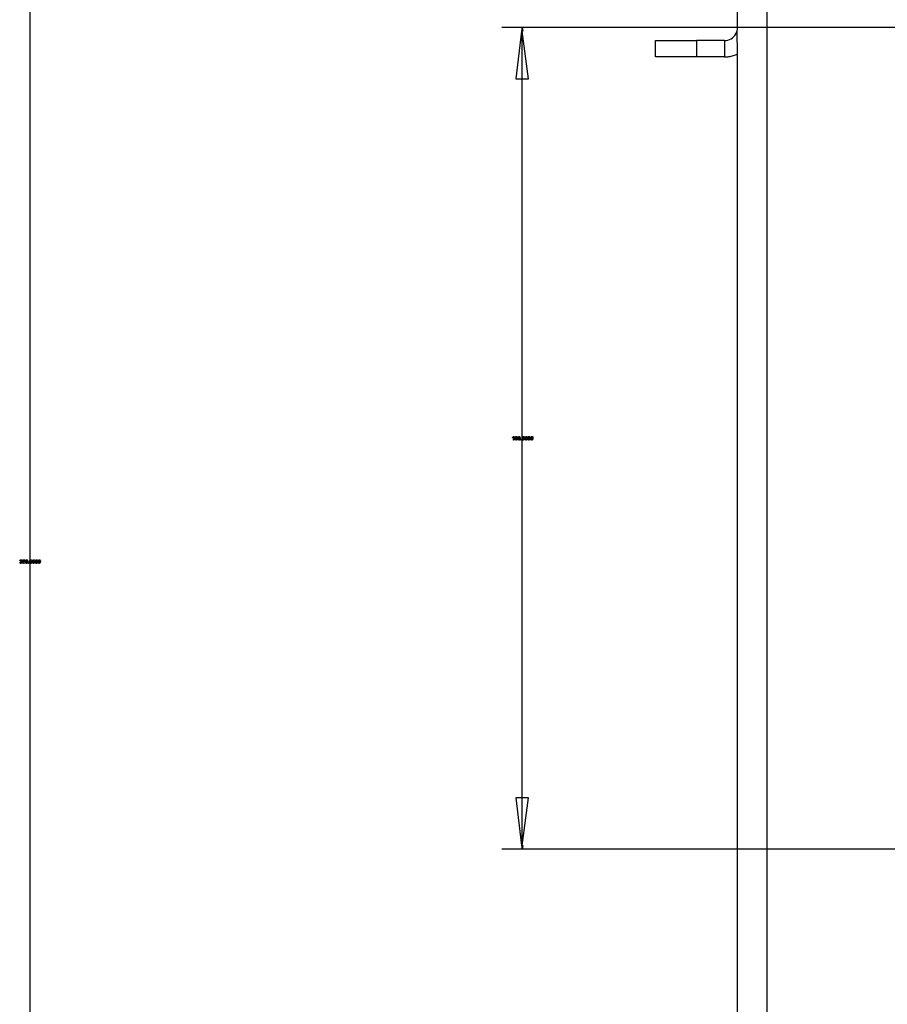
# Model space of a CAD drawing. Extents: x -1077 to 53, y -1488 to -1083.
# Tile 41 of 45: x -719 to -677, y -1250 to -1202. Entities that reach past the tile are written whole.
import ezdxf

# ---------------------------------------------------------------- set-up
doc = ezdxf.new("R2010")
doc.units = 0
doc.layers.add('Layer0', color=7, linetype='Continuous', true_color=0xffffff)
doc.layers.add('MTEXT', color=7, linetype='Continuous', true_color=0xffffff)

msp = doc.modelspace()

# ---------------------------------------------------------------- linework, layer by layer
at = {"layer": 'Layer0'}
for p, q in [((-684.531, -1202.647), (-684.531, -1158.647)), ((-683.091, -1202.647), (-683.091, -1158.647)), ((-718.968, -1161.147), (-718.968, -1228.467)), ((-695.189, -1202.647), (-696.009, -1202.647)), ((-695.009, -1202.647), (-695.189, -1202.647)), ((-695.009, -1202.647), (-695.039, -1202.827)), ((-695.009, -1202.827), (-695.009, -1202.647)), ((-695.009, -1202.647), (-694.979, -1202.827)), ((-684.531, -1202.647), (-695.009, -1202.647)), ((-684.553, -1202.813), (-684.537, -1202.731)), ((-684.537, -1202.731), (-684.531, -1202.647)), ((-683.091, -1202.647), (-684.531, -1202.647)), ((-672.792, -1202.664), (-683.091, -1202.647)), ((-683.091, -1242.647), (-683.091, -1202.647)), ((-695.039, -1202.827), (-695.319, -1205.147)), ((-695.009, -1202.827), (-695.039, -1202.827)), ((-694.699, -1205.147), (-695.009, -1202.827)), ((-695.009, -1205.147), (-695.009, -1202.827)), ((-694.979, -1202.827), (-695.009, -1202.827)), ((-688.531, -1204.087), (-688.531, -1203.287)), ((-688.531, -1203.287), (-686.531, -1203.287)), ((-686.531, -1203.287), (-686.531, -1204.087)), ((-685.171, -1203.287), (-686.531, -1203.287)), ((-685.171, -1203.287), (-685.088, -1203.282)), ((-685.171, -1203.287), (-685.171, -1204.087)), ((-685.088, -1203.282), (-685.005, -1203.265)), ((-685.005, -1203.265), (-684.926, -1203.239)), ((-684.926, -1203.239), (-684.851, -1203.202)), ((-684.851, -1203.202), (-684.781, -1203.155)), ((-684.781, -1203.155), (-684.719, -1203.1)), ((-684.719, -1203.1), (-684.663, -1203.037)), ((-684.663, -1203.037), (-684.617, -1202.967)), ((-684.617, -1202.967), (-684.58, -1202.892)), ((-684.58, -1202.892), (-684.553, -1202.813)), ((-684.531, -1203.937), (-684.553, -1202.813)), ((-686.531, -1204.087), (-688.531, -1204.087)), ((-685.171, -1204.087), (-686.531, -1204.087)), ((-685.171, -1204.087), (-685.116, -1204.086)), ((-685.116, -1204.086), (-685.061, -1204.083)), ((-685.061, -1204.083), (-685.006, -1204.078)), ((-685.006, -1204.078), (-684.951, -1204.07)), ((-684.951, -1204.07), (-684.896, -1204.061)), ((-684.896, -1204.061), (-684.842, -1204.049)), ((-684.842, -1204.049), (-684.789, -1204.036)), ((-684.789, -1204.036), (-684.736, -1204.02)), ((-684.736, -1204.02), (-684.684, -1204.002)), ((-684.684, -1204.002), (-684.632, -1203.983)), ((-684.632, -1203.983), (-684.581, -1203.961)), ((-684.581, -1203.961), (-684.531, -1203.937)), ((-684.531, -1242.647), (-684.531, -1203.937)), ((-695.319, -1205.147), (-695.009, -1205.147)), ((-695.009, -1222.467), (-695.009, -1205.147)), ((-695.009, -1205.147), (-694.699, -1205.147)), ((-695.009, -1222.827), (-695.009, -1222.467)), ((-695.009, -1240.147), (-695.009, -1222.827)), ((-718.968, -1228.467), (-718.968, -1228.827)), ((-718.968, -1228.827), (-718.968, -1296.147)), ((-695.319, -1240.147), (-695.039, -1242.467)), ((-695.009, -1240.147), (-695.319, -1240.147)), ((-694.699, -1240.147), (-695.009, -1240.147)), ((-695.009, -1242.467), (-694.699, -1240.147)), ((-695.009, -1242.467), (-695.009, -1240.147)), ((-695.039, -1242.467), (-695.009, -1242.467)), ((-695.039, -1242.467), (-695.009, -1242.647)), ((-695.009, -1242.647), (-695.009, -1242.467)), ((-694.979, -1242.467), (-695.009, -1242.647)), ((-695.009, -1242.467), (-694.979, -1242.467)), ((-695.189, -1242.647), (-696.009, -1242.647)), ((-695.009, -1242.647), (-695.189, -1242.647)), ((-684.531, -1242.647), (-695.009, -1242.647)), ((-683.091, -1242.647), (-684.531, -1242.647)), ((-684.531, -1253.647), (-684.531, -1242.647)), ((-675.335, -1242.647), (-683.091, -1242.647)), ((-683.091, -1253.647), (-683.091, -1242.647))]:
    msp.add_line(p, q, dxfattribs=at)
at = {"layer": 'MTEXT'}
for p, q in [((-695.478, -1222.601), (-695.446, -1222.581)), ((-695.478, -1222.622), (-695.478, -1222.601)), ((-695.455, -1222.611), (-695.478, -1222.622)), ((-695.435, -1222.596), (-695.455, -1222.611)), ((-695.446, -1222.581), (-695.427, -1222.557)), ((-695.435, -1222.735), (-695.435, -1222.596)), ((-695.413, -1222.735), (-695.435, -1222.735)), ((-695.427, -1222.557), (-695.413, -1222.557)), ((-695.413, -1222.557), (-695.413, -1222.735)), ((-695.357, -1222.647), (-695.351, -1222.597)), ((-695.34, -1222.719), (-695.357, -1222.647)), ((-695.351, -1222.597), (-695.332, -1222.567)), ((-695.3, -1222.738), (-695.34, -1222.719)), ((-695.324, -1222.588), (-695.335, -1222.647)), ((-695.335, -1222.647), (-695.325, -1222.705)), ((-695.332, -1222.567), (-695.3, -1222.557)), ((-695.325, -1222.705), (-695.3, -1222.72)), ((-695.3, -1222.575), (-695.324, -1222.588)), ((-695.3, -1222.557), (-695.275, -1222.563)), ((-695.274, -1222.589), (-695.3, -1222.575)), ((-695.3, -1222.72), (-695.274, -1222.705)), ((-695.267, -1222.727), (-695.3, -1222.738)), ((-695.275, -1222.563), (-695.257, -1222.579)), ((-695.264, -1222.647), (-695.274, -1222.589)), ((-695.274, -1222.705), (-695.264, -1222.647)), ((-695.248, -1222.698), (-695.267, -1222.727)), ((-695.257, -1222.579), (-695.246, -1222.606)), ((-695.242, -1222.647), (-695.248, -1222.698)), ((-695.246, -1222.606), (-695.242, -1222.647)), ((-695.22, -1222.647), (-695.213, -1222.597)), ((-695.202, -1222.719), (-695.22, -1222.647)), ((-695.213, -1222.597), (-695.194, -1222.567)), ((-695.162, -1222.738), (-695.202, -1222.719)), ((-695.186, -1222.588), (-695.197, -1222.647)), ((-695.197, -1222.647), (-695.187, -1222.705)), ((-695.194, -1222.567), (-695.162, -1222.557)), ((-695.187, -1222.705), (-695.162, -1222.72)), ((-695.162, -1222.575), (-695.186, -1222.588)), ((-695.162, -1222.557), (-695.137, -1222.563)), ((-695.137, -1222.589), (-695.162, -1222.575)), ((-695.162, -1222.72), (-695.137, -1222.705)), ((-695.13, -1222.727), (-695.162, -1222.738)), ((-695.137, -1222.563), (-695.119, -1222.579)), ((-695.127, -1222.647), (-695.137, -1222.589)), ((-695.137, -1222.705), (-695.127, -1222.647)), ((-695.111, -1222.698), (-695.13, -1222.727)), ((-695.119, -1222.579), (-695.108, -1222.606)), ((-695.104, -1222.647), (-695.111, -1222.698)), ((-695.108, -1222.606), (-695.104, -1222.647)), ((-695.07, -1222.735), (-695.07, -1222.71)), ((-695.07, -1222.71), (-695.045, -1222.71)), ((-695.045, -1222.735), (-695.07, -1222.735)), ((-695.045, -1222.71), (-695.045, -1222.735)), ((-695.014, -1222.647), (-695.007, -1222.597)), ((-694.996, -1222.719), (-695.014, -1222.647)), ((-695.007, -1222.597), (-694.988, -1222.567)), ((-694.956, -1222.738), (-694.996, -1222.719)), ((-694.98, -1222.588), (-694.991, -1222.647)), ((-694.991, -1222.647), (-694.981, -1222.705)), ((-694.988, -1222.567), (-694.956, -1222.557)), ((-694.981, -1222.705), (-694.956, -1222.72)), ((-694.956, -1222.575), (-694.98, -1222.588)), ((-694.956, -1222.557), (-694.931, -1222.563)), ((-694.931, -1222.589), (-694.956, -1222.575)), ((-694.956, -1222.72), (-694.931, -1222.705)), ((-694.924, -1222.727), (-694.956, -1222.738)), ((-694.931, -1222.563), (-694.913, -1222.579)), ((-694.92, -1222.647), (-694.931, -1222.589)), ((-694.931, -1222.705), (-694.92, -1222.647)), ((-694.905, -1222.698), (-694.924, -1222.727)), ((-694.913, -1222.579), (-694.902, -1222.606)), ((-694.898, -1222.647), (-694.905, -1222.698)), ((-694.902, -1222.606), (-694.898, -1222.647)), ((-694.876, -1222.647), (-694.87, -1222.597)), ((-694.859, -1222.719), (-694.876, -1222.647)), ((-694.87, -1222.597), (-694.85, -1222.567)), ((-694.818, -1222.738), (-694.859, -1222.719)), ((-694.843, -1222.588), (-694.854, -1222.647)), ((-694.854, -1222.647), (-694.844, -1222.705)), ((-694.85, -1222.567), (-694.818, -1222.557)), ((-694.844, -1222.705), (-694.818, -1222.72)), ((-694.819, -1222.575), (-694.843, -1222.588)), ((-694.793, -1222.589), (-694.819, -1222.575)), ((-694.818, -1222.557), (-694.793, -1222.563)), ((-694.818, -1222.72), (-694.793, -1222.705)), ((-694.786, -1222.727), (-694.818, -1222.738)), ((-694.793, -1222.563), (-694.776, -1222.579)), ((-694.783, -1222.647), (-694.793, -1222.589)), ((-694.793, -1222.705), (-694.783, -1222.647)), ((-694.767, -1222.698), (-694.786, -1222.727)), ((-694.776, -1222.579), (-694.765, -1222.606)), ((-694.761, -1222.647), (-694.767, -1222.698)), ((-694.765, -1222.606), (-694.761, -1222.647)), ((-694.739, -1222.647), (-694.732, -1222.597)), ((-694.721, -1222.719), (-694.739, -1222.647)), ((-694.732, -1222.597), (-694.713, -1222.567)), ((-694.681, -1222.738), (-694.721, -1222.719)), ((-694.705, -1222.588), (-694.716, -1222.647)), ((-694.716, -1222.647), (-694.706, -1222.705)), ((-694.713, -1222.567), (-694.681, -1222.557)), ((-694.706, -1222.705), (-694.681, -1222.72)), ((-694.681, -1222.575), (-694.705, -1222.588)), ((-694.681, -1222.557), (-694.656, -1222.563)), ((-694.656, -1222.589), (-694.681, -1222.575)), ((-694.681, -1222.72), (-694.656, -1222.705)), ((-694.649, -1222.727), (-694.681, -1222.738)), ((-694.656, -1222.563), (-694.638, -1222.579)), ((-694.645, -1222.647), (-694.656, -1222.589)), ((-694.656, -1222.705), (-694.645, -1222.647)), ((-694.63, -1222.698), (-694.649, -1222.727)), ((-694.638, -1222.579), (-694.627, -1222.606)), ((-694.623, -1222.647), (-694.63, -1222.698)), ((-694.627, -1222.606), (-694.623, -1222.647)), ((-694.601, -1222.647), (-694.595, -1222.597)), ((-694.584, -1222.719), (-694.601, -1222.647)), ((-694.595, -1222.597), (-694.575, -1222.567)), ((-694.543, -1222.738), (-694.584, -1222.719)), ((-694.567, -1222.588), (-694.579, -1222.647)), ((-694.579, -1222.647), (-694.569, -1222.705)), ((-694.575, -1222.567), (-694.543, -1222.557)), ((-694.569, -1222.705), (-694.543, -1222.72)), ((-694.544, -1222.575), (-694.567, -1222.588)), ((-694.518, -1222.589), (-694.544, -1222.575)), ((-694.543, -1222.557), (-694.518, -1222.563)), ((-694.543, -1222.72), (-694.518, -1222.705)), ((-694.511, -1222.727), (-694.543, -1222.738)), ((-694.518, -1222.563), (-694.501, -1222.579)), ((-694.508, -1222.647), (-694.518, -1222.589)), ((-694.518, -1222.705), (-694.508, -1222.647)), ((-694.492, -1222.698), (-694.511, -1222.727)), ((-694.501, -1222.579), (-694.49, -1222.606)), ((-694.486, -1222.647), (-694.492, -1222.698)), ((-694.49, -1222.606), (-694.486, -1222.647)), ((-719.462, -1228.688), (-719.44, -1228.685)), ((-719.46, -1228.603), (-719.441, -1228.569)), ((-719.438, -1228.607), (-719.46, -1228.603)), ((-719.441, -1228.569), (-719.406, -1228.557)), ((-719.44, -1228.685), (-719.427, -1228.712)), ((-719.427, -1228.583), (-719.438, -1228.607)), ((-719.406, -1228.575), (-719.427, -1228.583)), ((-719.419, -1228.651), (-719.416, -1228.632)), ((-719.404, -1228.648), (-719.419, -1228.651)), ((-719.416, -1228.632), (-719.413, -1228.632)), ((-719.413, -1228.632), (-719.388, -1228.625)), ((-719.406, -1228.557), (-719.38, -1228.563)), ((-719.385, -1228.583), (-719.406, -1228.575)), ((-719.379, -1228.658), (-719.404, -1228.648)), ((-719.388, -1228.625), (-719.377, -1228.602)), ((-719.377, -1228.602), (-719.385, -1228.583)), ((-719.38, -1228.563), (-719.361, -1228.58)), ((-719.361, -1228.624), (-719.379, -1228.639)), ((-719.379, -1228.639), (-719.355, -1228.654)), ((-719.369, -1228.683), (-719.379, -1228.658)), ((-719.379, -1228.709), (-719.369, -1228.683)), ((-719.346, -1228.682), (-719.363, -1228.722)), ((-719.361, -1228.58), (-719.355, -1228.603)), ((-719.355, -1228.603), (-719.361, -1228.624)), ((-719.355, -1228.654), (-719.346, -1228.682)), ((-719.32, -1228.651), (-719.303, -1228.56)), ((-719.3, -1228.654), (-719.32, -1228.651)), ((-719.303, -1228.56), (-719.215, -1228.56)), ((-719.287, -1228.641), (-719.3, -1228.654)), ((-719.286, -1228.581), (-719.295, -1228.628)), ((-719.295, -1228.628), (-719.262, -1228.617)), ((-719.268, -1228.636), (-719.287, -1228.641)), ((-719.215, -1228.581), (-719.286, -1228.581)), ((-719.24, -1228.647), (-719.268, -1228.636)), ((-719.262, -1228.617), (-719.223, -1228.633)), ((-719.241, -1228.708), (-719.23, -1228.677)), ((-719.23, -1228.677), (-719.24, -1228.647)), ((-719.223, -1228.633), (-719.207, -1228.675)), ((-719.207, -1228.675), (-719.221, -1228.716)), ((-719.215, -1228.56), (-719.215, -1228.581)), ((-719.187, -1228.647), (-719.18, -1228.597)), ((-719.169, -1228.719), (-719.187, -1228.647)), ((-719.18, -1228.597), (-719.161, -1228.567)), ((-719.153, -1228.588), (-719.164, -1228.647)), ((-719.164, -1228.647), (-719.154, -1228.705)), ((-719.161, -1228.567), (-719.129, -1228.557)), ((-719.129, -1228.575), (-719.153, -1228.588)), ((-719.129, -1228.557), (-719.104, -1228.563)), ((-719.104, -1228.589), (-719.129, -1228.575)), ((-719.104, -1228.563), (-719.086, -1228.579)), ((-719.094, -1228.647), (-719.104, -1228.589)), ((-719.104, -1228.705), (-719.094, -1228.647)), ((-719.086, -1228.579), (-719.075, -1228.605)), ((-719.071, -1228.647), (-719.078, -1228.698)), ((-719.075, -1228.605), (-719.071, -1228.647)), ((-718.981, -1228.647), (-718.974, -1228.597)), ((-718.963, -1228.719), (-718.981, -1228.647)), ((-718.974, -1228.597), (-718.955, -1228.567)), ((-718.947, -1228.588), (-718.958, -1228.647)), ((-718.958, -1228.647), (-718.948, -1228.705)), ((-718.955, -1228.567), (-718.923, -1228.557)), ((-718.923, -1228.575), (-718.947, -1228.588)), ((-718.923, -1228.557), (-718.898, -1228.563)), ((-718.898, -1228.589), (-718.923, -1228.575)), ((-718.898, -1228.563), (-718.88, -1228.579)), ((-718.888, -1228.647), (-718.898, -1228.589)), ((-718.898, -1228.705), (-718.888, -1228.647)), ((-718.88, -1228.579), (-718.869, -1228.605)), ((-718.865, -1228.647), (-718.872, -1228.698)), ((-718.869, -1228.605), (-718.865, -1228.647)), ((-718.843, -1228.647), (-718.837, -1228.597)), ((-718.826, -1228.719), (-718.843, -1228.647)), ((-718.837, -1228.597), (-718.817, -1228.567)), ((-718.81, -1228.588), (-718.821, -1228.647)), ((-718.821, -1228.647), (-718.811, -1228.705)), ((-718.817, -1228.567), (-718.785, -1228.557)), ((-718.786, -1228.575), (-718.81, -1228.588)), ((-718.76, -1228.589), (-718.786, -1228.575)), ((-718.785, -1228.557), (-718.76, -1228.563)), ((-718.76, -1228.563), (-718.743, -1228.579)), ((-718.75, -1228.647), (-718.76, -1228.589)), ((-718.76, -1228.705), (-718.75, -1228.647)), ((-718.743, -1228.579), (-718.732, -1228.605)), ((-718.728, -1228.647), (-718.734, -1228.698)), ((-718.732, -1228.605), (-718.728, -1228.647)), ((-718.706, -1228.647), (-718.699, -1228.597)), ((-718.688, -1228.719), (-718.706, -1228.647)), ((-718.699, -1228.597), (-718.68, -1228.567)), ((-718.672, -1228.588), (-718.683, -1228.647)), ((-718.683, -1228.647), (-718.673, -1228.705)), ((-718.68, -1228.567), (-718.648, -1228.557)), ((-718.648, -1228.575), (-718.672, -1228.588)), ((-718.648, -1228.557), (-718.623, -1228.563)), ((-718.623, -1228.589), (-718.648, -1228.575)), ((-718.623, -1228.563), (-718.605, -1228.579)), ((-718.613, -1228.647), (-718.623, -1228.589)), ((-718.623, -1228.705), (-718.613, -1228.647)), ((-718.605, -1228.579), (-718.594, -1228.605)), ((-718.59, -1228.647), (-718.597, -1228.698)), ((-718.594, -1228.605), (-718.59, -1228.647)), ((-718.568, -1228.647), (-718.562, -1228.597)), ((-718.551, -1228.719), (-718.568, -1228.647)), ((-718.562, -1228.597), (-718.542, -1228.567)), ((-718.535, -1228.588), (-718.546, -1228.647)), ((-718.546, -1228.647), (-718.536, -1228.705)), ((-718.542, -1228.567), (-718.51, -1228.557)), ((-718.511, -1228.575), (-718.535, -1228.588)), ((-718.485, -1228.589), (-718.511, -1228.575)), ((-718.51, -1228.557), (-718.485, -1228.563)), ((-718.485, -1228.563), (-718.468, -1228.579)), ((-718.475, -1228.647), (-718.485, -1228.589)), ((-718.485, -1228.705), (-718.475, -1228.647)), ((-718.468, -1228.579), (-718.457, -1228.605)), ((-718.453, -1228.647), (-718.459, -1228.698)), ((-718.457, -1228.605), (-718.453, -1228.647)), ((-719.444, -1228.724), (-719.462, -1228.688)), ((-719.405, -1228.738), (-719.444, -1228.724)), ((-719.427, -1228.712), (-719.405, -1228.72)), ((-719.405, -1228.72), (-719.379, -1228.709)), ((-719.363, -1228.722), (-719.405, -1228.738)), ((-719.324, -1228.688), (-719.302, -1228.686)), ((-719.307, -1228.724), (-719.324, -1228.688)), ((-719.267, -1228.738), (-719.307, -1228.724)), ((-719.302, -1228.686), (-719.29, -1228.711)), ((-719.29, -1228.711), (-719.267, -1228.72)), ((-719.267, -1228.72), (-719.241, -1228.708)), ((-719.221, -1228.716), (-719.267, -1228.738)), ((-719.129, -1228.738), (-719.169, -1228.719)), ((-719.154, -1228.705), (-719.129, -1228.72)), ((-719.129, -1228.72), (-719.104, -1228.705)), ((-719.097, -1228.727), (-719.129, -1228.738)), ((-719.078, -1228.698), (-719.097, -1228.727)), ((-719.037, -1228.735), (-719.037, -1228.71)), ((-719.037, -1228.71), (-719.012, -1228.71)), ((-719.012, -1228.735), (-719.037, -1228.735)), ((-719.012, -1228.71), (-719.012, -1228.735)), ((-718.923, -1228.738), (-718.963, -1228.719)), ((-718.948, -1228.705), (-718.923, -1228.72)), ((-718.923, -1228.72), (-718.898, -1228.705)), ((-718.891, -1228.727), (-718.923, -1228.738)), ((-718.872, -1228.698), (-718.891, -1228.727)), ((-718.785, -1228.738), (-718.826, -1228.719)), ((-718.811, -1228.705), (-718.785, -1228.72)), ((-718.785, -1228.72), (-718.76, -1228.705)), ((-718.753, -1228.727), (-718.785, -1228.738)), ((-718.734, -1228.698), (-718.753, -1228.727)), ((-718.648, -1228.738), (-718.688, -1228.719)), ((-718.673, -1228.705), (-718.648, -1228.72)), ((-718.648, -1228.72), (-718.623, -1228.705)), ((-718.616, -1228.727), (-718.648, -1228.738)), ((-718.597, -1228.698), (-718.616, -1228.727)), ((-718.51, -1228.738), (-718.551, -1228.719)), ((-718.536, -1228.705), (-718.51, -1228.72)), ((-718.51, -1228.72), (-718.485, -1228.705)), ((-718.478, -1228.727), (-718.51, -1228.738)), ((-718.459, -1228.698), (-718.478, -1228.727))]:
    msp.add_line(p, q, dxfattribs=at)

doc.saveas('drawing.dxf')
